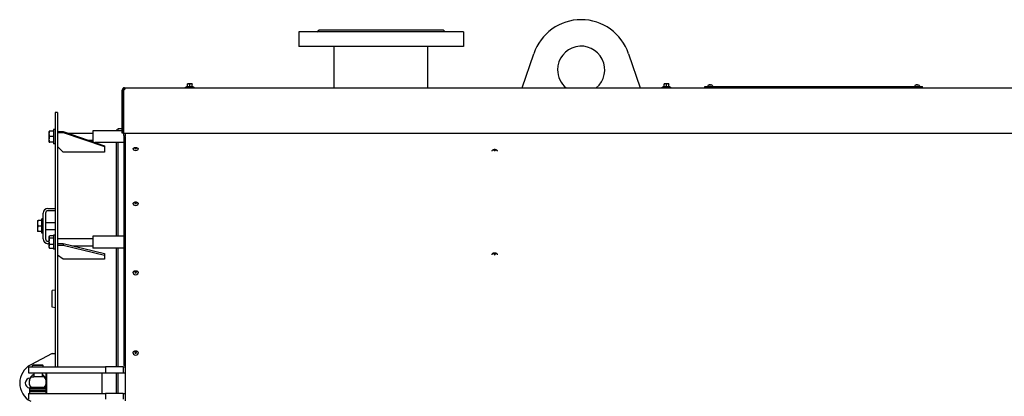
# Model space of a CAD drawing. Header units: millimetres. Extents: x -4279 to 763, y -2511 to 846.
# Tile 15 of 26: x -4279 to -2606, y 206 to 846. Entities that reach past the tile are written whole.
import ezdxf

# ---------------------------------------------------------------- set-up
doc = ezdxf.new("R2010")
doc.units = ezdxf.units.MM
doc.linetypes.add('K5LT_BASIC', pattern=[0])
doc.layers.add('Системный слой (1)', color=7, linetype='Continuous', true_color=0x282828)

msp = doc.modelspace()

# ---------------------------------------------------------------- linework, layer by layer
at = {"layer": 'Системный слой (1)', "color": 150, "linetype": 'K5LT_BASIC', "lineweight": 30, "true_color": 0x0080ff}
for p, q in [((-3805, 825.6), (-3805, 800.6)), ((-3525, 825.6), (-3805, 825.6)), ((-3774, 825.6), (-3771, 828.6)), ((-3559, 828.6), (-3771, 828.6)), ((-3556, 825.6), (-3559, 828.6)), ((-3525, 825.6), (-3525, 800.6)), ((-3525, 800.6), (-3805, 800.6)), ((-3744.5, 730.6), (-3744.5, 800.6)), ((-3585.5, 730.6), (-3585.5, 800.6)), ((-3425.1, 730.6), (-3405.6, 788.6)), ((-3244.5, 788.6), (-3224.9, 730.6)), ((-3992, 737.2), (-3994, 737.2)), ((-3994, 736.8), (-3994, 737.2)), ((-3994, 733.2), (-3994, 736.8)), ((-3988, 737.2), (-3992, 737.2)), ((-3990, 733.2), (-3990, 736.8)), ((-3986, 737.2), (-3988, 737.2)), ((-3986, 737.2), (-3986, 736.8)), ((-3986, 733.2), (-3986, 736.8)), ((-3182, 737.2), (-3184, 737.2)), ((-3184, 736.8), (-3184, 737.2)), ((-3184, 733.2), (-3184, 736.8)), ((-3178, 737.2), (-3182, 737.2)), ((-3180, 733.2), (-3180, 736.8)), ((-3176, 737.2), (-3178, 737.2)), ((-3176, 737.2), (-3176, 736.8)), ((-3176, 733.2), (-3176, 736.8)), ((-4105, 726.8), (-4103, 726.7)), ((-4105, 653.6), (-4105, 726.6)), ((-4103, 726.6), (-4103, 653.6)), ((-4102.9, 726.6), (-4102.9, 653.6)), ((-4101, 730.6), (-4100.9, 730.6)), ((-4101, 730.6), (-4101, 728.6)), ((-4101, 728.6), (-4100.9, 728.6)), ((-4100.9, 730.6), (-2530, 730.6)), ((-4100.9, 730.6), (-4100.9, 728.6)), ((-3997.5, 731.8), (-3982.5, 731.8)), ((-3997.5, 730.6), (-3997.5, 731.8)), ((-3995.5, 732.8), (-3984.5, 732.8)), ((-3995.5, 731.8), (-3995.5, 732.8)), ((-3990, 732.8), (-3990, 733.2)), ((-3984.5, 731.8), (-3984.5, 732.8)), ((-3982.5, 730.6), (-3982.5, 731.8)), ((-3187.5, 730.6), (-3187.5, 731.8)), ((-3187.5, 731.8), (-3172.5, 731.8)), ((-3185.5, 732.8), (-3174.5, 732.8)), ((-3185.5, 731.8), (-3185.5, 732.8)), ((-3180, 732.8), (-3180, 733.2)), ((-3174.5, 731.8), (-3174.5, 732.8)), ((-3172.5, 730.6), (-3172.5, 731.8)), ((-3115, 732.6), (-3110, 732.6)), ((-3115, 730.6), (-3115, 732.6)), ((-3110, 730.6), (-3115, 730.6)), ((-3110, 734.1), (-3110, 732.6)), ((-3110, 732.6), (-2750, 732.6)), ((-3110, 730.6), (-2750, 730.6)), ((-3108, 735.4), (-3108, 735.3)), ((-3106.5, 735.3), (-3106.6, 735.5)), ((-3105.5, 735.5), (-3105.5, 735.3)), ((-3104.1, 735.4), (-3104.1, 735.3)), ((-3102, 734.1), (-3102, 732.6)), ((-2758, 734.1), (-2758, 732.6)), ((-2756, 735.4), (-2756, 735.3)), ((-2754.5, 735.3), (-2754.6, 735.5)), ((-2753.5, 735.5), (-2753.5, 735.3)), ((-2752.1, 735.4), (-2752.1, 735.3)), ((-2750, 734.1), (-2750, 732.6)), ((-2750, 732.6), (-2745, 732.6)), ((-2745, 730.6), (-2750, 730.6)), ((-2745, 730.6), (-2745, 732.6)), ((-4215, 688.5), (-4219, 688.5)), ((-4219, 688.5), (-4219, 256.1)), ((-4219, 688.5), (-4219, 688.5)), ((-4215, 688.5), (-4215, 256.1)), ((-4215, 688.5), (-4215, 688.5)), ((-4228.8, 657), (-4229, 656.5)), ((-4229, 638.4), (-4229, 656.5)), ((-4221.5, 657), (-4227.9, 657)), ((-4221.5, 659.5), (-4221.5, 644.1)), ((-4219, 659.5), (-4221.5, 659.5)), ((-4215, 656.1), (-4205, 656.1)), ((-4215, 654.9), (-4205, 654.9)), ((-4205, 656.1), (-4135, 632.1)), ((-4205, 656.1), (-4205, 654.9)), ((-4205, 654.9), (-4135, 631)), ((-4197.4, 653.5), (-4155, 653.5)), ((-4105, 657.5), (-4155, 657.5)), ((-4155, 657.5), (-4155, 639)), ((-4112, 658.6), (-4115, 658.6)), ((-4115, 658.6), (-4115, 657.5)), ((-4112, 661.1), (-4112, 657.5)), ((-4105, 661.1), (-4112, 661.1)), ((-4103, 653.6), (-4105, 653.6)), ((-4102.9, 661.1), (-4103, 661.1)), ((-4102.9, 657.5), (-4103, 657.5)), ((-4102.9, 653.6), (-2530, 653.6)), ((-4102, 649.6), (-4102, 653.6)), ((-4100, 653.6), (-4100, 648.6)), ((-4228.8, 638), (-4229, 638.4)), ((-4221.5, 647.6), (-4227.9, 647.6)), ((-4221.5, 638), (-4227.9, 638)), ((-4221.5, 637.9), (-4227.9, 637.9)), ((-4221.5, 644.1), (-4221.5, 635.5)), ((-4162.3, 641.5), (-4155, 641.5)), ((-4102, 637.5), (-4150.6, 637.5)), ((-4115, 637.5), (-4115, 478.2)), ((-4112, 637.5), (-4112, 478.2)), ((-4102, 649.6), (-4102, 648.6)), ((-4100, 648.6), (-4102, 648.6)), ((-4102, 648.6), (-4102, 647.5)), ((-4102, 647.5), (-4102, 258.6)), ((-4100, 647.5), (-4100, 648.6)), ((-4100, 647.5), (-4100, 258.6)), ((-4219, 635.5), (-4221.5, 635.5)), ((-4205, 621.4), (-4215, 631)), ((-4135, 621.4), (-4205, 621.4)), ((-4135, 632.1), (-4135, 631)), ((-4135, 631), (-4135, 621.4)), ((-4231, 525.6), (-4221, 525.6)), ((-4221, 521.6), (-4231, 521.6)), ((-4221, 525.6), (-4219, 525.6)), ((-4219, 521.6), (-4221, 521.6)), ((-4248.8, 505.1), (-4249, 504.6)), ((-4249, 504.6), (-4249, 495.6)), ((-4248.8, 505.1), (-4247.9, 505.1)), ((-4241.5, 505.1), (-4247.9, 505.1)), ((-4241.5, 483.6), (-4241.5, 507.6)), ((-4239, 507.6), (-4241.5, 507.6)), ((-4239, 473.6), (-4239, 517.6)), ((-4235, 517.6), (-4235, 473.6)), ((-4249, 495.6), (-4249, 486.5)), ((-4248.8, 486.1), (-4249, 486.5)), ((-4247.9, 486.1), (-4248.8, 486.1)), ((-4241.5, 495.6), (-4247.9, 495.6)), ((-4241.5, 486.1), (-4247.9, 486.1)), ((-4235, 501.6), (-4219, 501.6)), ((-4235, 489.6), (-4219, 489.6)), ((-4239, 483.6), (-4241.5, 483.6)), ((-4231, 469.6), (-4229, 469.6)), ((-4228.3, 478.5), (-4229, 477.3)), ((-4229, 459.2), (-4229, 477.3)), ((-4221.5, 479.1), (-4227.9, 479.1)), ((-4221.5, 475), (-4227.9, 475)), ((-4221.5, 480.2), (-4221.5, 479.8)), ((-4219, 480.2), (-4221.5, 480.2)), ((-4221.5, 479.8), (-4221.5, 456.2)), ((-4215, 474.2), (-4155, 474.2)), ((-4102, 478.2), (-4155, 478.2)), ((-4155, 478.2), (-4155, 458.2)), ((-4229, 465.6), (-4231, 465.6)), ((-4228.3, 458), (-4229, 459.2)), ((-4221.5, 464.1), (-4227.9, 464.1)), ((-4221.5, 457.4), (-4227.9, 457.4)), ((-4219, 456.2), (-4221.5, 456.2)), ((-4215, 466.1), (-4205, 466.1)), ((-4215, 463.1), (-4205, 463.1)), ((-4205, 466.1), (-4135, 448.9)), ((-4205, 466.1), (-4205, 463.1)), ((-4205, 463.1), (-4135, 446)), ((-4189.4, 462.2), (-4155, 462.2)), ((-4102, 458.2), (-4155, 458.2)), ((-4115, 458.2), (-4115, 256.1)), ((-4112, 458.2), (-4112, 256.1)), ((-4205, 439.1), (-4215, 446)), ((-4135, 439.1), (-4205, 439.1)), ((-4135, 448.9), (-4135, 446)), ((-4135, 446), (-4135, 439.1)), ((-4219, 386.6), (-4224, 385.7)), ((-4224, 357.4), (-4224, 385.7)), ((-4219, 356.6), (-4224, 357.4)), ((-4224, 278.6), (-4260.3, 259.6)), ((-4224, 278.6), (-4219, 278.6)), ((-4264, 256.1), (-4264, 246.1)), ((-4264, 256.1), (-4248, 256.1)), ((-4257, 258.5), (-4256.4, 259.1)), ((-4239, 258.5), (-4257, 258.5)), ((-4257, 256.1), (-4257, 258.5)), ((-4239.6, 259.1), (-4256.4, 259.1)), ((-4248, 256.1), (-4133, 256.1)), ((-4239, 258.5), (-4239.6, 259.1)), ((-4239, 256.1), (-4239, 258.5)), ((-4133, 256.1), (-4133, 246.1)), ((-4103, 256.1), (-4133, 256.1)), ((-4103, 256.1), (-4100, 256.1)), ((-4103, 256.1), (-4103, 246.1)), ((-4100, 258.6), (-4102, 258.6)), ((-4100, 258.6), (-4100, 198.6)), ((-4264, 246.1), (-4248, 246.1)), ((-4259.8, 239.1), (-4255, 239.1)), ((-4255, 246.1), (-4255, 239.1)), ((-4237.3, 239.1), (-4255, 239.1)), ((-4248, 246.1), (-4133, 246.1)), ((-4241, 246.1), (-4241, 239.1)), ((-4234.5, 246.1), (-4234.5, 233.7)), ((-4233.2, 246.1), (-4233.2, 211.1)), ((-4138.8, 211.1), (-4138.8, 246.1)), ((-4133, 246.1), (-4103, 246.1)), ((-4115, 246.1), (-4115, 211.1)), ((-4112, 246.1), (-4112, 211.1)), ((-4103, 246.1), (-4100, 246.1)), ((-4262, 218.6), (-4262, 221.1)), ((-4234, 221.1), (-4262, 221.1)), ((-4234, 218.6), (-4262, 218.6)), ((-4234, 218.6), (-4262, 218.6)), ((-4262, 216.1), (-4262, 218.6)), ((-4234.5, 226.5), (-4234.5, 221.1)), ((-4234, 218.6), (-4234, 221.1)), ((-4234, 216.1), (-4234, 218.6)), ((-4264, 211.1), (-4248, 211.1)), ((-4264, 211.1), (-4264, 201.1)), ((-4234, 216.1), (-4262, 216.1)), ((-4262, 213.6), (-4262, 216.1)), ((-4234, 216.1), (-4262, 216.1)), ((-4234, 213.6), (-4262, 213.6)), ((-4262, 211.1), (-4262, 213.6)), ((-4234, 213.6), (-4262, 213.6)), ((-4248, 211.1), (-4133, 211.1)), ((-4234, 213.6), (-4234, 216.1)), ((-4234, 211.1), (-4234, 213.6)), ((-4103, 211.1), (-4133, 211.1)), ((-4133, 211.1), (-4133, 201.1)), ((-4103, 211.1), (-4103, 201.1)), ((-4103, 211.1), (-4100, 211.1))]:
    msp.add_line(p, q, dxfattribs=at)
for centre, radius, start, end in [((-3325, 761.4), 85, 18.638, 161.362), ((-3325, 761.4), 40, 309.4593, 180), ((-3325, 761.4), 40, 180, 230.5407), ((-4101, 726.6), 4, 90, 175.9369), ((-4101, 726.6), 4, 175.9369, 180), ((-4101, 726.6), 2, 90, 175.9369), ((-4101, 726.6), 2, 175.9369, 180), ((-4100.9, 726.9), 1.7, 79.8151, 91.2298), ((-3994.4, 733.2), 0.4, 270, 0), ((-3985.6, 733.2), 0.4, 180, 270), ((-3184.4, 733.2), 0.4, 270, 0), ((-3175.6, 733.2), 0.4, 180, 270), ((-3109.6, 734.1), 0.4, 126.1686, 180), ((-3106, 729.2), 6.5, 107.4123, 126.1686), ((-3106, 729.2), 6.5, 53.8314, 72.5878), ((-3102.4, 734.1), 0.4, 0, 53.8314), ((-2757.6, 734.1), 0.4, 126.1686, 180), ((-2754, 729.2), 6.5, 107.4123, 126.1686), ((-2754, 729.2), 6.5, 53.8314, 72.5878), ((-2750.4, 734.1), 0.4, 0, 53.8314), ((-4231, 517.6), 8, 90, 180), ((-4231, 517.6), 4, 90, 180), ((-4231, 473.6), 8, 180, 270), ((-4231, 473.6), 4, 180, 270), ((-4244, 228.6), 35, 117.662, 242.338), ((-4261, 228.6), 8.5, 91.8118, 263.2437), ((-4248, 230.1), 15, 117.8181, 216.8699), ((-4249, 230.1), 14, 139.9948, 180), ((-4248, 230.1), 15, 25.5864, 62.1819), ((-4248, 230.1), 14, 0, 40.0052), ((-4249, 230.1), 14, 180, 220.0052), ((-4248, 230.1), 14, 319.9948, 0), ((-4248, 230.1), 15, 323.1301, 334.4136), ((-4241, 228.6), 8.5, 314.4214, 320.1871)]:
    msp.add_arc(centre, radius, start, end, dxfattribs=at)
for centre, major_axis, ratio, start_param, end_param in [((-3106, 729.2), (-6.48, 0), 0.987377, 4.921719, 5.015479), ((-3106, 729.2), (-6.48, 0), 0.987377, 4.921719, 5.015479), ((-3106, 730), (-6.29, 0), 0.849421, 4.63295, 4.791828), ((-3106, 730), (-6.29, 0), 0.849421, 4.63295, 4.791828), ((-3106, 729.2), (-6.48, 0), 0.987377, 4.409299, 4.503059), ((-3106, 729.2), (-6.48, 0), 0.987377, 4.409299, 4.503059), ((-2754, 729.2), (-6.48, 0), 0.987377, 4.921719, 5.015479), ((-2754, 729.2), (-6.48, 0), 0.987377, 4.921719, 5.015479), ((-2754, 730), (-6.29, 0), 0.849421, 4.63295, 4.791828), ((-2754, 730), (-6.29, 0), 0.849421, 4.63295, 4.791828), ((-2754, 729.2), (-6.48, 0), 0.987377, 4.409299, 4.503059), ((-2754, 729.2), (-6.48, 0), 0.987377, 4.409299, 4.503059), ((-4082, 626.3), (-4.2, 0), 0.505269, 0, 3.141593), ((-4082, 627.7), (1.23, 0), 0.505269, 0, 3.141593), ((-4082, 627.7), (1.23, 0), 0.505269, 3.141593, 4.712389), ((-4082, 627.7), (1.23, 0), 0.505269, 4.712389, 6.283185), ((-3472, 624.5), (-1.23, 0), 0.500472, 3.954716, 6.283185), ((-3472, 624.5), (-1.23, 0), 0.500472, 0, 3.141593), ((-3472, 624.5), (-1.23, 0), 0.500472, 3.141593, 3.954716), ((-4082, 533.3), (-4.2, 0), 0.673647, 0, 3.141593), ((-4082, 534.5), (1.23, 0), 0.673647, 0, 3.141593), ((-4082, 534.5), (1.23, 0), 0.673647, 3.141593, 4.712389), ((-4082, 534.5), (1.23, 0), 0.673647, 4.712389, 6.283185), ((-3472, 447.8), (-1.23, 0), 0.77308, 3.954716, 6.283185), ((-3472, 447.8), (-1.23, 0), 0.77308, 0, 3.141593), ((-3472, 447.8), (-1.23, 0), 0.77308, 3.141593, 3.954716), ((-4082, 416), (-4.2, 0), 0.812584, 0, 3.141593), ((-4082, 417), (1.23, 0), 0.812584, 0, 3.141593), ((-4082, 417), (1.23, 0), 0.812584, 3.141593, 4.712389), ((-4082, 417), (1.23, 0), 0.812584, 4.712389, 6.283185), ((-4082, 279.7), (-4.2, 0), 0.916007, 0, 3.141593), ((-4082, 280.3), (1.23, 0), 0.916007, 0, 3.141593), ((-4082, 280.3), (1.23, 0), 0.916007, 3.141593, 4.712389), ((-4082, 280.3), (1.23, 0), 0.916007, 4.712389, 6.283185)]:
    msp.add_ellipse(centre, major_axis=major_axis, ratio=ratio, start_param=start_param, end_param=end_param, dxfattribs=at)
for points, knots in [([(-3992, 737.2), (-3992.2, 737.2), (-3992.5, 737.1), (-3992.9, 737.1), (-3993.4, 737), (-3993.8, 736.9), (-3994, 736.8)], [0, 0, 0, 0, 1.514603, 2.909909, 4.412163, 7, 7, 7, 7]), ([(-3990, 736.8), (-3990.2, 736.9), (-3990.5, 736.9), (-3990.8, 737), (-3991.2, 737.1), (-3991.6, 737.1), (-3991.9, 737.2), (-3992, 737.2)], [0, 0, 0, 0, 2.106246, 3.104131, 4.537972, 6.124023, 8, 8, 8, 8]), ([(-3988, 737.2), (-3988.2, 737.2), (-3988.5, 737.1), (-3988.9, 737.1), (-3989.4, 737), (-3989.8, 736.9), (-3990, 736.8)], [0, 0, 0, 0, 1.514603, 2.909909, 4.412163, 7, 7, 7, 7]), ([(-3986, 736.8), (-3986.2, 736.9), (-3986.5, 736.9), (-3986.8, 737), (-3987.2, 737.1), (-3987.6, 737.1), (-3987.9, 737.2), (-3988, 737.2)], [0, 0, 0, 0, 2.106246, 3.104131, 4.537972, 6.124023, 8, 8, 8, 8]), ([(-3182, 737.2), (-3182.2, 737.2), (-3182.5, 737.1), (-3182.9, 737.1), (-3183.4, 737), (-3183.8, 736.9), (-3184, 736.8)], [0, 0, 0, 0, 1.514603, 2.909909, 4.412163, 7, 7, 7, 7]), ([(-3180, 736.8), (-3180.2, 736.9), (-3180.5, 736.9), (-3180.8, 737), (-3181.2, 737.1), (-3181.6, 737.1), (-3181.9, 737.2), (-3182, 737.2)], [0, 0, 0, 0, 2.106246, 3.104131, 4.537972, 6.124023, 8, 8, 8, 8]), ([(-3178, 737.2), (-3178.2, 737.2), (-3178.5, 737.1), (-3178.9, 737.1), (-3179.4, 737), (-3179.8, 736.9), (-3180, 736.8)], [0, 0, 0, 0, 1.514603, 2.909909, 4.412163, 7, 7, 7, 7]), ([(-3176, 736.8), (-3176.2, 736.9), (-3176.5, 736.9), (-3176.8, 737), (-3177.2, 737.1), (-3177.6, 737.1), (-3177.9, 737.2), (-3178, 737.2)], [0, 0, 0, 0, 2.106246, 3.104131, 4.537972, 6.124023, 8, 8, 8, 8]), ([(-4100.2, 729.8), (-4100.2, 729.8), (-4100.2, 729.7), (-4100.3, 729.5), (-4100.3, 729.3), (-4100.4, 729.1), (-4100.4, 728.8), (-4100.5, 728.6), (-4100.7, 728.3), (-4100.8, 728.1), (-4101, 727.9), (-4101.1, 727.6), (-4101.3, 727.4), (-4101.5, 727.3), (-4101.8, 727.1), (-4102, 727), (-4102.2, 726.9), (-4102.5, 726.8), (-4102.7, 726.8), (-4102.8, 726.8), (-4102.9, 726.8)], [0, 0, 0, 0, 0.831359, 1.927632, 3.031733, 4.147629, 5.279689, 6.432695, 7.611564, 8.820473, 10.060828, 11.328314, 12.611244, 13.894939, 15.16282, 16.420778, 17.630733, 18.949924, 20.058781, 21, 21, 21, 21]), ([(-4100.9, 730.6), (-4100.8, 730.6), (-4100.7, 730.6), (-4100.6, 730.5), (-4100.5, 730.5), (-4100.4, 730.4), (-4100.3, 730.3), (-4100.3, 730.2), (-4100.2, 730), (-4100.2, 729.9), (-4100.2, 729.8)], [0, 0, 0, 0, 1.648864, 3.125452, 4.404179, 5.697825, 6.960065, 8.213949, 9.460144, 11, 11, 11, 11]), ([(-4227.9, 657), (-4228, 657), (-4228.2, 657), (-4228.4, 657), (-4228.5, 657), (-4228.6, 657), (-4228.7, 657), (-4228.7, 657), (-4228.8, 657), (-4228.8, 657)], [0, 0, 0, 0, 2.102277, 4.346088, 5.432091, 6.454717, 7.37781, 9.087639, 10, 10, 10, 10]), ([(-4227.9, 647.6), (-4228, 647.9), (-4228.2, 648.5), (-4228.4, 649.3), (-4228.5, 650), (-4228.6, 650.6), (-4228.7, 651.1), (-4228.7, 651.6), (-4228.8, 652.3), (-4228.7, 652.9), (-4228.7, 653.4), (-4228.6, 654), (-4228.5, 654.8), (-4228.3, 655.8), (-4228.1, 656.6), (-4227.9, 657)], [0, 0, 0, 0, 1.679816, 2.780687, 4.100621, 5.29978, 5.785161, 6.773962, 7.999819, 9.102067, 9.530451, 10.806592, 12.055167, 13.667644, 16, 16, 16, 16]), ([(-4227.9, 638), (-4228, 638.4), (-4228.2, 638.9), (-4228.4, 639.7), (-4228.5, 640.5), (-4228.6, 641.1), (-4228.7, 641.6), (-4228.7, 642.1), (-4228.8, 642.8), (-4228.7, 643.4), (-4228.7, 643.9), (-4228.6, 644.5), (-4228.5, 645.4), (-4228.3, 646.4), (-4228.1, 647.2), (-4227.9, 647.6)], [0, 0, 0, 0, 1.679816, 2.780687, 4.100621, 5.29978, 5.785161, 6.773962, 7.999819, 9.102067, 9.530451, 10.806592, 12.055167, 13.667644, 16, 16, 16, 16]), ([(-4227.9, 637.9), (-4228, 637.9), (-4228.2, 637.9), (-4228.4, 637.9), (-4228.5, 637.9), (-4228.6, 637.9), (-4228.7, 637.9), (-4228.7, 638), (-4228.8, 638), (-4228.8, 638)], [0, 0, 0, 0, 2.102277, 4.346088, 5.432091, 6.454717, 7.37781, 9.087639, 10, 10, 10, 10]), ([(-4228.8, 638), (-4228.8, 638), (-4228.7, 638), (-4228.7, 638), (-4228.6, 638), (-4228.4, 638), (-4228.1, 638), (-4227.9, 638)], [0, 0, 0, 0, 1.393925, 2.493321, 3.650823, 4.433788, 8, 8, 8, 8]), ([(-4086.2, 626.3), (-4086.2, 626.3), (-4086.2, 626.4), (-4086.2, 626.6), (-4086.2, 626.7), (-4086.1, 626.9), (-4086.1, 626.9), (-4086.1, 627.1), (-4086, 627.2), (-4086, 627.3), (-4085.9, 627.4), (-4085.9, 627.5), (-4085.8, 627.6), (-4085.7, 627.8), (-4085.6, 627.8), (-4085.5, 628), (-4085.4, 628), (-4085.3, 628.2), (-4085.2, 628.2), (-4085.1, 628.4), (-4085, 628.4), (-4084.8, 628.5), (-4084.7, 628.6), (-4084.5, 628.7), (-4084.4, 628.7), (-4084.2, 628.8), (-4084.1, 628.9), (-4083.8, 629), (-4083.7, 629), (-4083.5, 629.1), (-4083.4, 629.1), (-4083.1, 629.1), (-4083, 629.1), (-4082.7, 629.2), (-4082.6, 629.2), (-4082.3, 629.2), (-4082.2, 629.2), (-4081.9, 629.2), (-4081.8, 629.2), (-4081.5, 629.2), (-4081.4, 629.2), (-4081.1, 629.2), (-4081, 629.1), (-4080.7, 629.1), (-4080.6, 629.1), (-4080.3, 629), (-4080.2, 629), (-4080, 628.9), (-4079.9, 628.8), (-4079.7, 628.7), (-4079.5, 628.7), (-4079.3, 628.6), (-4079.3, 628.5), (-4079.1, 628.4), (-4079, 628.4), (-4078.8, 628.2), (-4078.7, 628.2), (-4078.6, 628), (-4078.5, 627.9), (-4078.4, 627.8), (-4078.4, 627.8), (-4078.3, 627.6), (-4078.2, 627.5), (-4078.1, 627.4), (-4078.1, 627.3), (-4078, 627.2), (-4078, 627.1), (-4077.9, 626.9), (-4077.9, 626.8), (-4077.9, 626.7), (-4077.9, 626.6), (-4077.8, 626.5), (-4077.8, 626.4), (-4077.8, 626.3), (-4077.8, 626.3), (-4077.8, 626.3)], [0, 0, 0, 0, 0.539039, 0.539039, 1.080743, 1.080743, 1.625773, 1.625773, 2.181082, 2.181082, 2.606581, 2.606581, 3.185262, 3.185262, 3.778694, 3.778694, 4.393615, 4.393615, 5.029072, 5.029072, 5.684063, 5.684063, 6.358449, 6.358449, 7.050046, 7.050046, 7.755351, 7.755351, 8.473084, 8.473084, 9.201652, 9.201652, 9.942002, 9.942002, 10.696093, 10.696093, 11.462821, 11.462821, 12.250664, 12.250664, 13.020057, 13.020057, 13.772605, 13.772605, 14.514224, 14.514224, 15.242998, 15.242998, 15.960246, 15.960246, 16.665641, 16.665641, 17.357203, 17.357203, 18.031821, 18.031821, 18.686096, 18.686096, 19.319452, 19.319452, 19.801017, 19.801017, 20.396634, 20.396634, 20.887075, 20.887075, 21.452471, 21.452471, 22.005281, 22.005281, 22.405915, 22.405915, 22.94779, 22.94779, 23, 23, 23, 23]), ([(-3476.2, 623), (-3476.2, 623.1), (-3476.2, 623.2), (-3476.2, 623.4), (-3476.2, 623.5), (-3476.1, 623.6), (-3476.1, 623.7), (-3476.1, 623.9), (-3476, 624), (-3476, 624.1), (-3475.9, 624.2), (-3475.8, 624.3), (-3475.8, 624.4), (-3475.7, 624.6), (-3475.6, 624.6), (-3475.5, 624.8), (-3475.4, 624.8), (-3475.3, 625), (-3475.2, 625), (-3475, 625.2), (-3475, 625.2), (-3474.8, 625.3), (-3474.7, 625.4), (-3474.5, 625.5), (-3474.4, 625.5), (-3474.2, 625.6), (-3474.1, 625.7), (-3473.8, 625.7), (-3473.7, 625.8), (-3473.5, 625.8), (-3473.3, 625.9), (-3473.1, 625.9), (-3473, 625.9), (-3472.7, 626), (-3472.6, 626), (-3472.3, 626), (-3472.2, 626), (-3471.9, 626), (-3471.8, 626), (-3471.5, 626), (-3471.3, 626), (-3471.1, 625.9), (-3470.9, 625.9), (-3470.7, 625.9), (-3470.6, 625.8), (-3470.3, 625.8), (-3470.2, 625.7), (-3470, 625.7), (-3469.9, 625.6), (-3469.6, 625.5), (-3469.5, 625.5), (-3469.3, 625.4), (-3469.2, 625.3), (-3469.1, 625.2), (-3469, 625.1), (-3468.8, 625), (-3468.7, 624.9), (-3468.6, 624.8), (-3468.5, 624.7), (-3468.4, 624.6), (-3468.4, 624.5), (-3468.3, 624.4), (-3468.2, 624.3), (-3468.1, 624.2), (-3468.1, 624.1), (-3468, 624), (-3468, 623.9), (-3467.9, 623.7), (-3467.9, 623.6), (-3467.9, 623.5), (-3467.9, 623.4), (-3467.8, 623.3), (-3467.8, 623.2), (-3467.8, 623.1), (-3467.8, 623.1), (-3467.8, 623)], [0, 0, 0, 0, 0.536627, 0.536627, 1.075867, 1.075867, 1.618584, 1.618584, 2.17195, 2.17195, 2.639091, 2.639091, 3.216663, 3.216663, 3.809281, 3.809281, 4.423604, 4.423604, 5.058774, 5.058774, 5.713563, 5.713563, 6.387635, 6.387635, 7.078985, 7.078985, 7.783977, 7.783977, 8.501248, 8.501248, 9.229284, 9.229284, 9.969012, 9.969012, 10.722613, 10.722613, 11.488673, 11.488673, 12.274537, 12.274537, 13.042263, 13.042263, 13.793291, 13.793291, 14.533372, 14.533372, 15.260907, 15.260907, 15.976949, 15.976949, 16.681104, 16.681104, 17.371422, 17.371422, 18.044707, 18.044707, 18.697393, 18.697393, 19.328949, 19.328949, 19.798619, 19.798619, 20.392398, 20.392398, 20.866231, 20.866231, 21.430112, 21.430112, 21.980971, 21.980971, 22.271145, 22.271145, 22.8117, 22.8117, 23, 23, 23, 23]), ([(-4086.2, 533.3), (-4086.2, 533.4), (-4086.2, 533.5), (-4086.2, 533.7), (-4086.2, 533.8), (-4086.1, 534), (-4086.1, 534.1), (-4086, 534.3), (-4086, 534.3), (-4085.9, 534.5), (-4085.9, 534.6), (-4085.8, 534.8), (-4085.7, 534.9), (-4085.6, 535), (-4085.6, 535.1), (-4085.5, 535.2), (-4085.4, 535.3), (-4085.2, 535.5), (-4085.2, 535.5), (-4085, 535.7), (-4084.9, 535.8), (-4084.7, 535.9), (-4084.6, 536), (-4084.3, 536.1), (-4084.2, 536.2), (-4084, 536.3), (-4083.9, 536.3), (-4083.6, 536.4), (-4083.5, 536.4), (-4083.2, 536.5), (-4083.1, 536.5), (-4082.8, 536.6), (-4082.7, 536.6), (-4082.4, 536.6), (-4082.2, 536.6), (-4081.9, 536.6), (-4081.8, 536.6), (-4081.5, 536.6), (-4081.3, 536.6), (-4081, 536.5), (-4080.9, 536.5), (-4080.6, 536.5), (-4080.5, 536.4), (-4080.2, 536.3), (-4080.1, 536.3), (-4079.8, 536.2), (-4079.7, 536.1), (-4079.5, 536), (-4079.4, 535.9), (-4079.2, 535.8), (-4079.1, 535.7), (-4078.9, 535.5), (-4078.8, 535.5), (-4078.6, 535.3), (-4078.6, 535.2), (-4078.4, 535), (-4078.4, 534.9), (-4078.3, 534.8), (-4078.2, 534.7), (-4078.1, 534.6), (-4078.1, 534.5), (-4078, 534.3), (-4078, 534.2), (-4077.9, 534), (-4077.9, 533.9), (-4077.9, 533.7), (-4077.8, 533.5), (-4077.8, 533.4), (-4077.8, 533.3), (-4077.8, 533.3)], [0, 0, 0, 0, 0.571584, 0.571584, 1.145316, 1.145316, 1.723239, 1.723239, 2.181553, 2.181553, 2.774573, 2.774573, 3.375665, 3.375665, 3.645785, 3.645785, 4.267022, 4.267022, 4.899932, 4.899932, 5.546018, 5.546018, 6.206335, 6.206335, 6.878262, 6.878262, 7.562344, 7.562344, 8.258499, 8.258499, 8.966314, 8.966314, 9.689511, 9.689511, 10.427425, 10.427425, 11.186139, 11.186139, 11.928778, 11.928778, 12.652304, 12.652304, 13.362981, 13.362981, 14.060024, 14.060024, 14.74501, 14.74501, 15.418446, 15.418446, 16.078772, 16.078772, 16.726617, 16.726617, 17.360108, 17.360108, 17.980422, 17.980422, 18.324056, 18.324056, 18.923784, 18.923784, 19.51427, 19.51427, 20.081294, 20.081294, 20.657876, 20.657876, 21, 21, 21, 21]), ([(-4247.9, 505.1), (-4248, 504.7), (-4248.2, 504.2), (-4248.4, 503.4), (-4248.5, 502.7), (-4248.6, 502.1), (-4248.7, 501.5), (-4248.7, 501), (-4248.8, 500.3), (-4248.7, 499.8), (-4248.7, 499.2), (-4248.6, 498.6), (-4248.5, 497.8), (-4248.3, 496.8), (-4248.1, 496), (-4247.9, 495.6)], [0, 0, 0, 0, 1.679816, 2.780687, 4.100621, 5.29978, 5.785161, 6.773962, 7.999819, 9.102067, 9.530451, 10.806592, 12.055167, 13.667644, 16, 16, 16, 16]), ([(-4247.9, 495.6), (-4248, 495.2), (-4248.2, 494.7), (-4248.4, 493.9), (-4248.5, 493.2), (-4248.6, 492.6), (-4248.7, 492), (-4248.7, 491.5), (-4248.8, 490.8), (-4248.7, 490.3), (-4248.7, 489.7), (-4248.6, 489.1), (-4248.5, 488.3), (-4248.3, 487.3), (-4248.1, 486.5), (-4247.9, 486.1)], [0, 0, 0, 0, 1.679816, 2.780687, 4.100621, 5.29978, 5.785161, 6.773962, 7.999819, 9.102067, 9.530451, 10.806592, 12.055167, 13.667644, 16, 16, 16, 16]), ([(-4227.9, 475), (-4228.1, 475.2), (-4228.2, 475.4), (-4228.5, 475.8), (-4228.6, 476.1), (-4228.7, 476.5), (-4228.7, 476.8), (-4228.8, 477), (-4228.7, 477.3), (-4228.7, 477.7), (-4228.6, 478), (-4228.4, 478.2), (-4228.4, 478.4), (-4228.3, 478.5)], [0, 0, 0, 0, 2.457544, 3.335701, 4.958751, 6.057875, 7.142791, 8.284552, 9.46503, 10.681601, 11.915111, 13.162872, 14, 14, 14, 14]), ([(-4227.9, 464.1), (-4228, 464.5), (-4228.2, 465), (-4228.4, 465.9), (-4228.5, 466.7), (-4228.6, 467.5), (-4228.7, 468.1), (-4228.7, 468.7), (-4228.8, 469.5), (-4228.7, 470.1), (-4228.7, 470.8), (-4228.6, 471.4), (-4228.5, 472.4), (-4228.3, 473.6), (-4228.1, 474.4), (-4227.9, 475)], [0, 0, 0, 0, 1.679816, 2.464254, 4.100621, 5.29978, 5.785161, 6.773962, 7.999819, 9.102067, 9.530451, 10.806592, 12.055167, 13.667644, 16, 16, 16, 16]), ([(-4227.9, 457.4), (-4228, 457.7), (-4228.2, 458.1), (-4228.5, 458.8), (-4228.6, 459.3), (-4228.7, 459.8), (-4228.7, 460.2), (-4228.8, 460.7), (-4228.7, 461.2), (-4228.7, 461.6), (-4228.6, 462.1), (-4228.4, 462.8), (-4228.2, 463.4), (-4228, 463.9), (-4227.9, 464.1)], [0, 0, 0, 0, 2.031939, 3.311633, 4.396645, 5.423589, 6.350589, 7.49983, 8.533187, 9.335775, 10.524184, 11.684847, 13.915004, 15, 15, 15, 15]), ([(-3476.2, 446.7), (-3476.2, 446.8), (-3476.2, 446.9), (-3476.2, 447.2), (-3476.2, 447.3), (-3476.1, 447.5), (-3476.1, 447.6), (-3476, 447.9), (-3476, 448), (-3475.9, 448.2), (-3475.8, 448.3), (-3475.7, 448.5), (-3475.6, 448.5), (-3475.5, 448.7), (-3475.4, 448.8), (-3475.3, 449), (-3475.2, 449.1), (-3475, 449.3), (-3474.9, 449.4), (-3474.7, 449.5), (-3474.6, 449.6), (-3474.3, 449.7), (-3474.2, 449.8), (-3474, 449.9), (-3473.8, 450), (-3473.6, 450.1), (-3473.4, 450.1), (-3473.1, 450.2), (-3473, 450.2), (-3472.7, 450.3), (-3472.5, 450.3), (-3472.2, 450.3), (-3472.1, 450.3), (-3471.8, 450.3), (-3471.6, 450.3), (-3471.3, 450.3), (-3471.1, 450.2), (-3470.8, 450.2), (-3470.7, 450.1), (-3470.4, 450.1), (-3470.3, 450), (-3470, 449.9), (-3469.9, 449.8), (-3469.6, 449.7), (-3469.5, 449.6), (-3469.3, 449.5), (-3469.2, 449.4), (-3469, 449.2), (-3468.9, 449.1), (-3468.7, 448.9), (-3468.7, 448.9), (-3468.5, 448.7), (-3468.4, 448.6), (-3468.3, 448.4), (-3468.2, 448.3), (-3468.1, 448.1), (-3468.1, 447.9), (-3468, 447.7), (-3468, 447.6), (-3467.9, 447.4), (-3467.9, 447.3), (-3467.8, 447.1), (-3467.8, 446.9), (-3467.8, 446.8), (-3467.8, 446.7), (-3467.8, 446.7)], [0, 0, 0, 0, 0.624609, 0.624609, 1.249218, 1.249218, 1.876105, 1.876105, 2.510467, 2.510467, 3.150074, 3.150074, 3.611002, 3.611002, 4.267973, 4.267973, 4.933371, 4.933371, 5.609685, 5.609685, 6.2975, 6.2975, 6.995695, 6.995695, 7.706331, 7.706331, 8.42812, 8.42812, 9.163339, 9.163339, 9.914421, 9.914421, 10.682366, 10.682366, 11.463657, 11.463657, 12.222123, 12.222123, 12.964505, 12.964505, 13.692485, 13.692485, 14.407421, 14.407421, 15.111467, 15.111467, 15.803198, 15.803198, 16.484615, 16.484615, 17.000867, 17.000867, 17.662256, 17.662256, 18.314827, 18.314827, 18.957269, 18.957269, 19.593526, 19.593526, 20.155557, 20.155557, 20.782532, 20.782532, 21, 21, 21, 21]), ([(-4086.2, 416), (-4086.2, 416.1), (-4086.2, 416.3), (-4086.2, 416.5), (-4086.2, 416.6), (-4086.1, 416.9), (-4086.1, 417), (-4086, 417.2), (-4086, 417.4), (-4085.8, 417.6), (-4085.8, 417.7), (-4085.6, 417.9), (-4085.6, 418), (-4085.4, 418.2), (-4085.4, 418.3), (-4085.2, 418.5), (-4085.1, 418.6), (-4084.9, 418.8), (-4084.8, 418.8), (-4084.6, 419), (-4084.5, 419), (-4084.4, 419.1), (-4084.2, 419.2), (-4084, 419.3), (-4083.9, 419.4), (-4083.6, 419.5), (-4083.4, 419.5), (-4083.1, 419.6), (-4083, 419.6), (-4082.7, 419.7), (-4082.5, 419.7), (-4082.2, 419.7), (-4082.1, 419.7), (-4081.7, 419.7), (-4081.6, 419.7), (-4081.3, 419.7), (-4081.1, 419.7), (-4080.8, 419.6), (-4080.7, 419.5), (-4080.4, 419.5), (-4080.2, 419.4), (-4080, 419.3), (-4079.8, 419.2), (-4079.6, 419.1), (-4079.5, 419), (-4079.3, 418.9), (-4079.3, 418.9), (-4079.2, 418.8), (-4079.2, 418.8), (-4079.1, 418.7), (-4079, 418.6), (-4078.8, 418.4), (-4078.7, 418.3), (-4078.6, 418.2), (-4078.6, 418.1), (-4078.5, 418), (-4078.4, 418), (-4078.3, 417.8), (-4078.3, 417.7), (-4078.1, 417.4), (-4078.1, 417.3), (-4078, 417.1), (-4078, 417.1), (-4077.9, 416.9), (-4077.9, 416.8), (-4077.9, 416.5), (-4077.8, 416.4), (-4077.8, 416.2), (-4077.8, 416.1), (-4077.8, 416)], [0, 0, 0, 0, 0.645186, 0.645186, 1.291835, 1.291835, 1.941817, 1.941817, 2.594476, 2.594476, 3.254695, 3.254695, 3.921841, 3.921841, 4.48402, 4.48402, 5.168782, 5.168782, 5.853543, 5.853543, 6.237544, 6.237544, 6.947893, 6.947893, 7.667863, 7.667863, 8.400246, 8.400246, 9.145596, 9.145596, 9.905657, 9.905657, 10.685161, 10.685161, 11.47368, 11.47368, 12.243611, 12.243611, 12.995426, 12.995426, 13.733531, 13.733531, 14.459046, 14.459046, 15.172783, 15.172783, 15.337988, 15.337988, 15.633475, 15.633475, 16.224447, 16.224447, 16.912191, 16.912191, 17.129823, 17.129823, 17.565087, 17.565087, 18.235142, 18.235142, 18.898113, 18.898113, 19.251962, 19.251962, 19.905665, 19.905665, 20.554974, 20.554974, 21, 21, 21, 21]), ([(-4086.2, 279.7), (-4086.2, 279.8), (-4086.2, 279.9), (-4086.2, 280.2), (-4086.2, 280.4), (-4086.1, 280.6), (-4086.1, 280.8), (-4086, 281.1), (-4085.9, 281.2), (-4085.8, 281.4), (-4085.7, 281.6), (-4085.6, 281.8), (-4085.5, 281.9), (-4085.3, 282.2), (-4085.2, 282.3), (-4085, 282.5), (-4084.9, 282.6), (-4084.6, 282.8), (-4084.5, 282.9), (-4084.2, 283), (-4084.1, 283.1), (-4083.8, 283.3), (-4083.7, 283.3), (-4083.4, 283.4), (-4083.2, 283.5), (-4082.9, 283.6), (-4082.8, 283.6), (-4082.4, 283.6), (-4082.3, 283.6), (-4081.9, 283.6), (-4081.8, 283.6), (-4081.4, 283.6), (-4081.3, 283.6), (-4080.9, 283.5), (-4080.8, 283.5), (-4080.5, 283.4), (-4080.3, 283.3), (-4080, 283.2), (-4079.9, 283.1), (-4079.6, 282.9), (-4079.5, 282.8), (-4079.3, 282.7), (-4079.1, 282.6), (-4078.9, 282.3), (-4078.8, 282.2), (-4078.6, 282), (-4078.5, 281.9), (-4078.4, 281.6), (-4078.3, 281.5), (-4078.2, 281.3), (-4078.1, 281.1), (-4078, 280.9), (-4078, 280.8), (-4077.9, 280.5), (-4077.9, 280.4), (-4077.8, 280.1), (-4077.8, 279.9), (-4077.8, 279.8), (-4077.8, 279.7), (-4077.8, 279.7)], [0, 0, 0, 0, 0.709286, 0.709286, 1.419438, 1.419438, 2.132166, 2.132166, 2.846383, 2.846383, 3.565073, 3.565073, 4.28858, 4.28858, 5.017803, 5.017803, 5.754464, 5.754464, 6.498039, 6.498039, 7.251332, 7.251332, 8.013217, 8.013217, 8.786583, 8.786583, 9.571997, 9.571997, 10.371876, 10.371876, 11.188743, 11.188743, 11.993176, 11.993176, 12.782665, 12.782665, 13.558562, 13.558562, 14.323832, 14.323832, 15.078203, 15.078203, 15.824732, 15.824732, 16.562166, 16.562166, 17.293433, 17.293433, 18.018552, 18.018552, 18.739502, 18.739502, 19.31508, 19.31508, 20.029657, 20.029657, 20.741717, 20.741717, 21, 21, 21, 21])]:
    msp.add_open_spline(points, degree=3, knots=knots, dxfattribs=at)
for points in [[(-4102.9, 726.8), (-4102.9, 726.7), (-4102.9, 726.7), (-4102.9, 726.6)], [(-3107.4, 735.5), (-3107.2, 735.5), (-3107, 735.6), (-3106.7, 735.6)], [(-3106.7, 735.6), (-3107, 735.6), (-3107.2, 735.5), (-3107.4, 735.5)], [(-3106.6, 735.5), (-3106.6, 735.5), (-3106.7, 735.6), (-3106.7, 735.6)], [(-3106.7, 735.6), (-3106.7, 735.6), (-3106.6, 735.5), (-3106.6, 735.5)], [(-3105.5, 735.5), (-3105.4, 735.5), (-3105.4, 735.6), (-3105.3, 735.6)], [(-3105.3, 735.6), (-3105.4, 735.6), (-3105.4, 735.5), (-3105.5, 735.5)], [(-3104.7, 735.5), (-3104.9, 735.5), (-3105.1, 735.6), (-3105.3, 735.6)], [(-3105.3, 735.6), (-3105.1, 735.6), (-3104.9, 735.5), (-3104.7, 735.5)], [(-2755.4, 735.5), (-2755.2, 735.5), (-2755, 735.6), (-2754.7, 735.6)], [(-2754.7, 735.6), (-2755, 735.6), (-2755.2, 735.5), (-2755.4, 735.5)], [(-2754.7, 735.6), (-2754.7, 735.6), (-2754.6, 735.5), (-2754.6, 735.5)], [(-2754.6, 735.5), (-2754.6, 735.5), (-2754.7, 735.6), (-2754.7, 735.6)], [(-2753.5, 735.5), (-2753.4, 735.5), (-2753.4, 735.6), (-2753.3, 735.6)], [(-2753.3, 735.6), (-2753.4, 735.6), (-2753.4, 735.5), (-2753.5, 735.5)], [(-2752.7, 735.5), (-2752.9, 735.5), (-2753.1, 735.6), (-2753.3, 735.6)], [(-2753.3, 735.6), (-2753.1, 735.6), (-2752.9, 735.5), (-2752.7, 735.5)], [(-4228.3, 478.5), (-4228.2, 478.7), (-4228.1, 478.9), (-4227.9, 479.1)], [(-4228.3, 458), (-4228.2, 457.8), (-4228.1, 457.6), (-4227.9, 457.4)]]:
    msp.add_open_spline(points, degree=3, dxfattribs=at)

doc.saveas('drawing.dxf')
